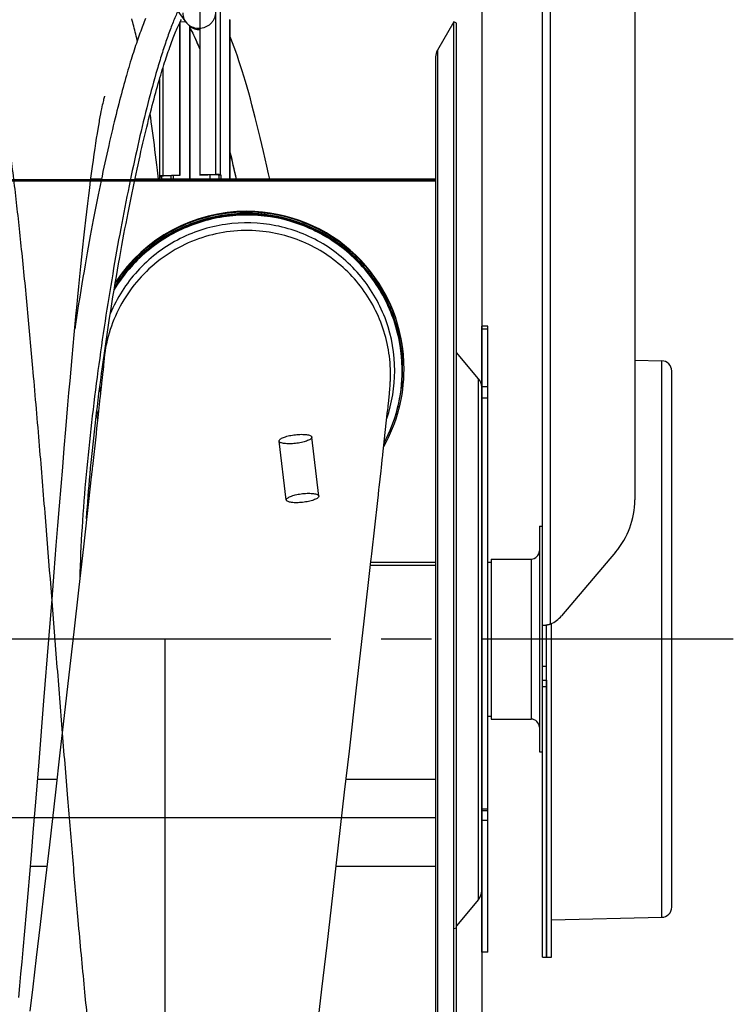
# Model space of a CAD drawing. Extents: x 0 to 594, y 0 to 420.
# Tile 11 of 14: x 301 to 336, y 333 to 381. Entities that reach past the tile are written whole.
import ezdxf

# ---------------------------------------------------------------- set-up
doc = ezdxf.new("R2010")
doc.units = 0
doc.header["$LTSCALE"] = 32.67
doc.linetypes.add('CENTER', pattern=[0.6, 0.375, -0.075, 0.075, -0.075])
for name, color, linetype in [('110528_DXF_CONTINUOUS_LINE', 7, 'CONTINUOUS'), ('110528_DXF_DIMENSION', 7, 'CONTINUOUS'), ('110536_DXF_CONTINUOUS_LINE', 7, 'CONTINUOUS'), ('110618_DXF_CONTINUOUS_LINE', 7, 'CONTINUOUS'), ('110660_DXF_CONTINUOUS_LINE', 7, 'CONTINUOUS'), ('111735_DXF_CONTINUOUS_LINE', 7, 'CONTINUOUS'), ('111736_DXF_CONTINUOUS_LINE', 7, 'CONTINUOUS'), ('124297_DXF_CONTINUOUS_LINE', 7, 'CONTINUOUS'), ('AG_HOSE_125_DXF_CONTINUOUS', 7, 'CONTINUOUS'), ('ASE_65_125-10_DXF_AXIS', 7, 'CONTINUOUS'), ('G_ASE_DUMMY_DXF_CONTINUOUS', 7, 'CONTINUOUS'), ('GUIDE_125_DXF_CONTINUOUS_L', 7, 'CONTINUOUS'), ('SPRING_DUMMYDXF_CONTINUOUS', 7, 'CONTINUOUS')]:
    doc.layers.add(name, color=color, linetype=linetype)

msp = doc.modelspace()

# ---------------------------------------------------------------- linework, layer by layer
at = {"layer": '110528_DXF_CONTINUOUS_LINE', "color": 7, "linetype": 'CONTINUOUS'}
for p, q in [((322.00596, 380.82371), (321.20692, 379.43974)), ((322.00596, 320.67371), (322.00596, 380.82371)), ((322.13586, 380.74871), (322.00596, 380.82371)), ((321.11984, 379.11474), (321.11984, 322.38269))]:
    msp.add_line(p, q, dxfattribs=at)
at = {"layer": '110528_DXF_CONTINUOUS_LINE', "color": 3, "linetype": 'CONTINUOUS'}
for p, q in [((322.13586, 320.74871), (322.13586, 380.74871)), ((323.21552, 363.42995), (322.13586, 364.71663)), ((323.36759, 345.03832), (323.36759, 359.56937)), ((323.21552, 338.06748), (322.13586, 336.7808))]:
    msp.add_line(p, q, dxfattribs=at)
at = {"layer": '110528_DXF_CONTINUOUS_LINE', "color": 9, "linetype": 'CONTINUOUS'}
for p, q in [((321.20692, 379.43974), (321.20692, 322.05769)), ((323.21552, 338.06748), (323.21552, 363.42995)), ((322.13586, 336.66457), (322.00596, 336.62936))]:
    msp.add_line(p, q, dxfattribs=at)
at = {"layer": '110528_DXF_CONTINUOUS_LINE', "color": 7, "linetype": 'CONTINUOUS'}
msp.add_arc((321.76984, 379.11474), 0.65, 150, 180, dxfattribs=at)
at = {"layer": '110528_DXF_CONTINUOUS_LINE', "color": 3, "linetype": 'CONTINUOUS'}
for centre, start, end in [((322.71759, 363.01213), 2.502345, 40), ((322.71759, 338.4853), 320, 360)]:
    msp.add_arc(centre, 0.65, start, end, dxfattribs=at)
at = {"layer": '110528_DXF_DIMENSION', "color": 2, "linetype": 'CONTINUOUS'}
msp.add_line((323.36759, 391.99814), (323.36759, 309.49929), dxfattribs=at)
at = {"layer": '110536_DXF_CONTINUOUS_LINE', "color": 3, "linetype": 'CONTINUOUS'}
for p, q in [((326.32209, 335.24872), (326.32209, 399.34871)), ((330.82209, 399.30373), (330.82209, 357.5237)), ((329.88627, 354.98119), (327.257, 351.88266))]:
    msp.add_line(p, q, dxfattribs=at)
at = {"layer": '110536_DXF_CONTINUOUS_LINE', "color": 9, "linetype": 'CONTINUOUS'}
for p, q in [((326.72209, 351.48283), (326.72209, 398.90818)), ((326.32209, 349.43053), (326.52209, 349.43053)), ((326.32209, 348.74871), (326.52209, 348.74871)), ((326.32209, 348.44167), (326.52209, 348.44167))]:
    msp.add_line(p, q, dxfattribs=at)
at = {"layer": '110536_DXF_CONTINUOUS_LINE', "color": 7, "linetype": 'CONTINUOUS'}
for p, q in [((326.42688, 351.42461), (326.43296, 351.42482)), ((326.43296, 351.42482), (326.44338, 351.42511)), ((326.44338, 351.42511), (326.45586, 351.42535)), ((326.45586, 351.42535), (326.47027, 351.42552)), ((326.47027, 351.42552), (326.48641, 351.42559)), ((326.48641, 351.42559), (326.52209, 351.42559)), ((326.52209, 335.24872), (326.52209, 351.42559)), ((326.32209, 335.24871), (326.52209, 335.24871))]:
    msp.add_line(p, q, dxfattribs=at)
at = {"layer": '110536_DXF_CONTINUOUS_LINE', "color": 3, "linetype": 'CONTINUOUS'}
for centre, radius, start, end in [((326.89311, 357.52637), 3.92898, 319.624496, 359.961193), ((326.11389, 352.85425), 1.50022, 293.916343, 319.636765), ((326.28423, 352.82084), 1.40352, 276.037283, 277.764797), ((326.25486, 353.04105), 1.62567, 277.741723, 278.846672), ((326.2415, 353.12829), 1.71393, 278.839768, 279.391228), ((326.23595, 353.16189), 1.74799, 279.390817, 279.947967), ((326.23014, 353.19453), 1.78114, 279.950582, 283.49615), ((326.2489, 353.11471), 1.69915, 283.509369, 284.19887), ((326.27575, 353.01065), 1.59167, 284.180765, 286.285446)]:
    msp.add_arc(centre, radius, start, end, dxfattribs=at)
msp.add_open_spline([(326.32209, 351.42559), (326.32209, 351.42287), (326.33604, 351.4208), (326.3537, 351.41984), (326.39003, 351.42114), (326.41638, 351.42348), (326.43185, 351.42511)], degree=3, knots=[0, 0, 0, 0, 0.07345742, 0.26683287, 0.57926332, 1, 1, 1, 1], dxfattribs=at)
at = {"layer": '110536_DXF_CONTINUOUS_LINE', "color": 7, "linetype": 'CONTINUOUS'}
msp.add_open_spline([(326.52209, 351.42559), (326.52209, 351.42727), (326.53119, 351.4281), (326.54126, 351.43386), (326.56339, 351.44021), (326.57895, 351.44628), (326.58802, 351.44972)], degree=3, knots=[0, 0, 0, 0, 0.07190837, 0.2706216, 0.58538529, 1, 1, 1, 1], dxfattribs=at)
at = {"layer": '110618_DXF_CONTINUOUS_LINE', "color": 3, "linetype": 'CONTINUOUS'}
for p, q in [((323.36759, 359.56937), (323.36759, 365.99871)), ((323.36759, 335.49871), (323.36759, 345.03832))]:
    msp.add_line(p, q, dxfattribs=at)
at = {"layer": '110618_DXF_CONTINUOUS_LINE', "color": 7, "linetype": 'CONTINUOUS'}
for p, q in [((323.66759, 365.99871), (323.36759, 365.99871)), ((323.66759, 335.49871), (323.66759, 365.99871)), ((323.66759, 342.38495), (323.36759, 342.38495)), ((323.66759, 335.49871), (323.36759, 335.49871))]:
    msp.add_line(p, q, dxfattribs=at)
at = {"layer": '110618_DXF_CONTINUOUS_LINE', "color": 9, "linetype": 'CONTINUOUS'}
for p, q in [((323.36759, 365.86332), (323.66759, 365.86332)), ((323.66759, 363.04055), (323.36759, 363.04055)), ((323.66759, 362.49112), (323.36759, 362.49112)), ((323.66759, 342.45623), (323.36759, 342.45623)), ((323.66759, 341.90649), (323.36759, 341.90649))]:
    msp.add_line(p, q, dxfattribs=at)
at = {"layer": '110660_DXF_CONTINUOUS_LINE', "color": 9, "linetype": 'CONTINUOUS'}
for p, q in [((308.9616, 380.8033), (308.5207, 381.40679)), ((310.41581, 373.40073), (310.41581, 381.57628)), ((310.64303, 373.36648), (310.64303, 381.54202)), ((311.09863, 373.14646), (311.09863, 380.91841)), ((307.84404, 373.32302), (307.84404, 378.61128)), ((307.67561, 373.27681), (307.77452, 373.2798)), ((307.77452, 373.2798), (307.77452, 373.28279)), ((307.84404, 373.32302), (307.85874, 373.30291)), ((308.23012, 373.14646), (308.23012, 373.31413)), ((308.34373, 373.14646), (308.34373, 373.31756)), ((310.41581, 373.40073), (310.43051, 373.38062)), ((310.64303, 373.36648), (310.54412, 373.36349)), ((310.55147, 373.15761), (310.65038, 373.1606)), ((310.66072, 373.14646), (310.65038, 373.1606)), ((313.84381, 357.52331), (313.49633, 360.39595)), ((315.43223, 357.71544), (315.08475, 360.58808))]:
    msp.add_line(p, q, dxfattribs=at)
at = {"layer": '110660_DXF_CONTINUOUS_LINE', "color": 7, "linetype": 'CONTINUOUS'}
for p, q in [((309.6245, 381.33251), (309.6245, 373.37682)), ((311.09863, 380.91841), (311.09128, 380.92847)), ((311.1008, 380.91243), (311.1008, 373.14646)), ((308.63536, 380.73458), (308.63536, 373.34693)), ((309.13504, 380.61866), (309.14974, 380.59854)), ((309.14974, 380.59854), (309.14974, 373.14646)), ((307.67344, 378.04641), (307.67344, 373.28279)), ((307.68296, 373.26675), (307.67561, 373.27681)), ((307.68296, 373.26675), (307.78187, 373.26974)), ((307.68296, 373.14646), (307.68296, 373.26675)), ((308.63536, 373.34693), (307.84404, 373.32302)), ((308.63536, 373.34693), (308.65005, 373.32682)), ((309.6245, 373.37682), (310.41581, 373.40073)), ((309.6245, 373.37682), (309.6392, 373.35671)), ((310.65038, 373.35642), (310.55147, 373.35343)), ((310.64303, 373.36648), (310.65038, 373.35642)), ((310.65038, 373.35642), (310.65038, 373.1606))]:
    msp.add_line(p, q, dxfattribs=at)
at = {"layer": '110660_DXF_CONTINUOUS_LINE', "color": 3, "linetype": 'CONTINUOUS'}
for p, q in [((308.65005, 380.7651), (308.65005, 373.32682)), ((308.67954, 380.82475), (308.94017, 380.83263)), ((309.13504, 380.61866), (309.13504, 373.14646)), ((307.78187, 373.26974), (307.77452, 373.2798)), ((307.78187, 373.14646), (307.78187, 373.26974)), ((308.65005, 373.32682), (307.85874, 373.30291)), ((309.6392, 373.35671), (310.43051, 373.38062)), ((310.12419, 373.37136), (310.12419, 373.14646)), ((310.54412, 373.36349), (310.55147, 373.35343)), ((310.55147, 373.35343), (310.55147, 373.15761))]:
    msp.add_line(p, q, dxfattribs=at)
for centre, radius, start, end in [((309.58959, 381.21578), 0.75041, 216.148812, 218.030413), ((309.59324, 381.21931), 0.75546, 218.070719, 232.662121), ((310.7438, 373.15762), 0.19233, 180.002011, 183.331814)]:
    msp.add_arc(centre, radius, start, end, dxfattribs=at)
at = {"layer": '110660_DXF_CONTINUOUS_LINE', "color": 7, "linetype": 'CONTINUOUS'}
msp.add_arc((310.74689, 373.16061), 0.0965, 180.002777, 188.434145, dxfattribs=at)
at = {"layer": '110660_DXF_CONTINUOUS_LINE', "color": 9, "linetype": 'CONTINUOUS'}
for points, knots in [([(310.39888, 381.29914), (310.39888, 381.25083), (310.38977, 381.15364), (310.34951, 381.01273), (310.28401, 380.88066), (310.19558, 380.76218), (310.08709, 380.66103), (309.96245, 380.58086), (309.82555, 380.52419), (309.68142, 380.49311), (309.53451, 380.4886), (309.39026, 380.51085), (309.25314, 380.5592), (309.12823, 380.6319), (309.0195, 380.72668), (308.93093, 380.84008), (308.8654, 380.96844), (308.82523, 381.10711), (308.81626, 381.20328), (308.81626, 381.25132)], [0, 0, 0, 0, 0.05867026, 0.11774966, 0.17702013, 0.23671108, 0.29632463, 0.35621208, 0.41571648, 0.47530175, 0.53428673, 0.5932318, 0.65154686, 0.70984403, 0.76769271, 0.82566921, 0.88351894, 0.94165779, 1, 1, 1, 1]), ([(313.49593, 360.40269), (313.49593, 360.41695), (313.50954, 360.45015), (313.55345, 360.49138), (313.61983, 360.53285), (313.70815, 360.57288), (313.81589, 360.61065), (313.93941, 360.64459), (314.07494, 360.67365), (314.21751, 360.69672), (314.36277, 360.71307), (314.50533, 360.7221), (314.64082, 360.72355), (314.76431, 360.71744), (314.87199, 360.70398), (314.9604, 360.68389), (315.02694, 360.65748), (315.07233, 360.62531), (315.08516, 360.59464), (315.08516, 360.58134)], [0, 0, 0, 0, 0.02481617, 0.05865304, 0.10381791, 0.16049134, 0.22709802, 0.30233915, 0.38329588, 0.46822515, 0.55360741, 0.63760104, 0.71673469, 0.78932791, 0.85261041, 0.90544698, 0.94659665, 0.9768507, 1, 1, 1, 1]), ([(315.08516, 360.58134), (315.08516, 360.56708), (315.07154, 360.53388), (315.02763, 360.49265), (314.96126, 360.45118), (314.87293, 360.41115), (314.76519, 360.37338), (314.64167, 360.33944), (314.50614, 360.31038), (314.36357, 360.28731), (314.21832, 360.27096), (314.07575, 360.26193), (313.94026, 360.26048), (313.81677, 360.26659), (313.70909, 360.28005), (313.62068, 360.30014), (313.55414, 360.32655), (313.50875, 360.35872), (313.49593, 360.38939), (313.49593, 360.40269)], [0, 0, 0, 0, 0.02481617, 0.05865304, 0.10381791, 0.16049134, 0.22709802, 0.30233915, 0.38329588, 0.46822515, 0.55360741, 0.63760104, 0.71673469, 0.78932791, 0.85261041, 0.90544698, 0.94659665, 0.9768507, 1, 1, 1, 1]), ([(313.8434, 357.53005), (313.8434, 357.5443), (313.85702, 357.57751), (313.90093, 357.61874), (313.9673, 357.66021), (314.05563, 357.70024), (314.16337, 357.73801), (314.28689, 357.77195), (314.42241, 357.80101), (314.56499, 357.82408), (314.71024, 357.84042), (314.8528, 357.84946), (314.9883, 357.85091), (315.11179, 357.8448), (315.21947, 357.83134), (315.30788, 357.81125), (315.37442, 357.78484), (315.41981, 357.75267), (315.43263, 357.722), (315.43263, 357.7087)], [0, 0, 0, 0, 0.02481617, 0.05865304, 0.10381791, 0.16049134, 0.22709802, 0.30233915, 0.38329588, 0.46822515, 0.55360741, 0.63760104, 0.71673469, 0.78932791, 0.85261041, 0.90544698, 0.94659665, 0.9768507, 1, 1, 1, 1]), ([(315.43263, 357.7087), (315.43263, 357.69444), (315.41902, 357.66124), (315.37511, 357.62001), (315.30873, 357.57854), (315.22041, 357.53851), (315.11267, 357.50074), (314.98915, 357.4668), (314.85362, 357.43773), (314.71105, 357.41467), (314.56579, 357.39832), (314.42323, 357.38929), (314.28774, 357.38784), (314.16425, 357.39395), (314.05657, 357.40741), (313.96816, 357.4275), (313.90161, 357.45391), (313.85622, 357.48608), (313.8434, 357.51675), (313.8434, 357.53005)], [0, 0, 0, 0, 0.02481617, 0.05865304, 0.10381791, 0.16049134, 0.22709802, 0.30233915, 0.38329588, 0.46822515, 0.55360741, 0.63760104, 0.71673469, 0.78932791, 0.85261041, 0.90544698, 0.94659665, 0.9768507, 1, 1, 1, 1])]:
    msp.add_open_spline(points, degree=3, knots=knots, dxfattribs=at)
at = {"layer": '110660_DXF_CONTINUOUS_LINE', "color": 7, "linetype": 'CONTINUOUS'}
for points in [[(311.1008, 380.91243), (311.1008, 380.91455), (311.09988, 380.9167), (311.09863, 380.91841)], [(307.67344, 373.28279), (307.67344, 373.28067), (307.67436, 373.27852), (307.67561, 373.27681)]]:
    msp.add_open_spline(points, degree=3, dxfattribs=at)
for points, knots in [([(307.84404, 373.32302), (307.82164, 373.32235), (307.78098, 373.31999), (307.72683, 373.31101), (307.69264, 373.30245), (307.67344, 373.2891), (307.67344, 373.28279)], [0, 0, 0, 0, 0.37359875, 0.68322998, 0.89488766, 1, 1, 1, 1]), ([(310.41581, 373.40073), (310.44179, 373.40152), (310.49128, 373.40102), (310.55927, 373.39519), (310.60849, 373.38491), (310.63708, 373.37462), (310.64303, 373.36648)], [0, 0, 0, 0, 0.33484785, 0.63927835, 0.87002835, 1, 1, 1, 1])]:
    msp.add_open_spline(points, degree=3, knots=knots, dxfattribs=at)
at = {"layer": '110660_DXF_CONTINUOUS_LINE', "color": 3, "linetype": 'CONTINUOUS'}
for points, knots in [([(307.85874, 373.30291), (307.83828, 373.30229), (307.81045, 373.29951), (307.78303, 373.29261), (307.77344, 373.28594), (307.77344, 373.28279)], [0, 0, 0, 0, 0.68298836, 0.89480748, 1, 1, 1, 1]), ([(307.77344, 373.28279), (307.77344, 373.28228), (307.77365, 373.2812), (307.77419, 373.28026), (307.77452, 373.2798)], [0, 0, 0, 0, 0.47332504, 1, 1, 1, 1]), ([(310.43051, 373.38062), (310.4435, 373.38101), (310.46824, 373.38076), (310.50224, 373.37784), (310.52685, 373.3727), (310.54115, 373.36756), (310.54412, 373.36349)], [0, 0, 0, 0, 0.33484785, 0.63927835, 0.87002835, 1, 1, 1, 1])]:
    msp.add_open_spline(points, degree=3, knots=knots, dxfattribs=at)
at = {"layer": '111735_DXF_CONTINUOUS_LINE', "color": 7, "linetype": 'CONTINUOUS'}
for p, q in [((323.66759, 354.49871), (323.82209, 354.49871)), ((323.66759, 346.99871), (323.82209, 346.99871))]:
    msp.add_line(p, q, dxfattribs=at)
at = {"layer": '111736_DXF_CONTINUOUS_LINE', "color": 7, "linetype": 'CONTINUOUS'}
for p, q in [((326.17209, 356.24871), (326.17209, 345.24871)), ((326.17209, 356.24871), (326.32209, 356.24871)), ((323.82209, 354.64871), (323.82209, 346.84871)), ((323.82209, 354.64871), (325.77209, 354.64871)), ((323.82209, 346.84871), (325.77209, 346.84871)), ((326.17209, 345.24871), (326.32209, 345.24871))]:
    msp.add_line(p, q, dxfattribs=at)
at = {"layer": '111736_DXF_CONTINUOUS_LINE', "color": 9, "linetype": 'CONTINUOUS'}
msp.add_line((325.77209, 354.64871), (325.77209, 346.84871), dxfattribs=at)
at = {"layer": '111736_DXF_CONTINUOUS_LINE', "color": 7, "linetype": 'CONTINUOUS'}
for centre, start, end in [((325.77209, 355.04871), 270, 360), ((325.77209, 346.44871), 0, 90)]:
    msp.add_arc(centre, 0.4, start, end, dxfattribs=at)
at = {"layer": '124297_DXF_CONTINUOUS_LINE', "color": 7, "linetype": 'CONTINUOUS'}
for p, q in [((319.57517, 364.16344), (319.57551, 364.15321)), ((319.57623, 364.16347), (319.57654, 364.15324)), ((319.48984, 363.89709), (319.48984, 363.86959)), ((319.48984, 363.83399), (319.48984, 363.89709))]:
    msp.add_line(p, q, dxfattribs=at)
at = {"layer": '124297_DXF_CONTINUOUS_LINE', "color": 9, "linetype": 'CONTINUOUS'}
for centre, radius, start, end in [((311.91971, 363.86865), 7.57017, 89.999003, 148.455708), ((311.92026, 363.86916), 7.56962, 0.211461, 90.003224), ((311.92125, 363.82254), 7.20602, 341.213254, 359.999966), ((311.93268, 363.89709), 7.55715, 0.00001, 0.269826), ((311.91814, 363.86959), 7.57169, 0, 0.208129), ((311.91742, 363.82241), 7.205, 186.373755, 188.619744)]:
    msp.add_arc(centre, radius, start, end, dxfattribs=at)
at = {"layer": '124297_DXF_CONTINUOUS_LINE', "color": 7, "linetype": 'CONTINUOUS'}
for centre, radius, start, end in [((311.91972, 363.92743), 7.6602, 89.999086, 146.672234), ((311.92024, 363.92793), 7.65965, 2.344536, 90.003036), ((311.92301, 363.92852), 7.65683, 1.758379, 2.340964), ((311.92114, 363.89285), 7.6587, 330.581727, 359.999685), ((311.92101, 363.83401), 7.56883, 332.101142, 359.999837), ((311.92137, 363.89281), 7.58847, 340.055933, 359.999999), ((311.91756, 363.8925), 7.58766, 195.635644, 197.287555), ((311.91751, 363.89677), 7.58761, 195.645631, 197.296773), ((311.9166, 363.83345), 7.56669, 195.122606, 196.810255), ((311.91464, 363.89163), 7.65461, 196.862103, 198.445916)]:
    msp.add_arc(centre, radius, start, end, dxfattribs=at)
at = {"layer": '124297_DXF_CONTINUOUS_LINE', "color": 9, "linetype": 'CONTINUOUS'}
for points, knots in [([(319.48984, 363.83399), (319.48984, 364.64827), (319.22237, 366.28906), (318.06055, 368.48486), (316.25915, 370.19883), (314.00578, 371.24912), (311.53525, 371.52744), (309.10441, 371.00381), (306.96816, 369.73562), (305.88444, 368.47486), (305.45989, 367.77997)], [0, 0, 0, 0, 0.1249929, 0.24998816, 0.37498736, 0.49999034, 0.62499544, 0.75000014, 0.87500208, 1, 1, 1, 1]), ([(319.48975, 363.93268), (319.48593, 364.74438), (319.2125, 366.37863), (318.0476, 368.56359), (316.24851, 370.26813), (314.0014, 371.31256), (311.53897, 371.58986), (309.11559, 371.07036), (306.98377, 369.81066), (305.89977, 368.55737), (305.47409, 367.86622)], [0, 0, 0, 0, 0.12499352, 0.2499887, 0.37498782, 0.4999907, 0.6249957, 0.7500003, 0.87500214, 1, 1, 1, 1]), ([(319.12726, 363.82253), (319.12726, 364.64299), (318.84145, 366.2977), (317.60533, 368.48015), (315.70602, 370.1222), (313.36505, 371.02857), (310.85559, 371.09478), (308.46997, 370.31194), (306.48787, 368.77481), (305.58607, 367.35824), (305.2697, 366.60121)], [0, 0, 0, 0, 0.12499322, 0.24998904, 0.37498912, 0.499993, 0.62499852, 0.7500028, 0.87500355, 1, 1, 1, 1])]:
    msp.add_open_spline(points, degree=3, knots=knots, dxfattribs=at)
at = {"layer": '124297_DXF_CONTINUOUS_LINE', "color": 7, "linetype": 'CONTINUOUS'}
for points, knots in [([(319.50984, 363.89281), (319.50984, 364.70621), (319.24369, 366.34513), (318.08728, 368.54039), (316.29328, 370.25773), (314.04713, 371.3163), (311.58116, 371.60777), (309.14984, 371.10102), (307.00624, 369.85126), (305.91242, 368.60197), (305.4816, 367.912)], [0, 0, 0, 0, 0.12499288, 0.24998811, 0.37498725, 0.49999017, 0.62499524, 0.74999997, 0.87500197, 1, 1, 1, 1]), ([(319.57984, 363.89281), (319.57984, 364.70689), (319.31575, 366.34699), (318.16765, 368.54816), (316.38432, 370.27854), (314.14707, 371.35893), (311.68348, 371.68057), (309.24355, 371.20981), (307.07709, 369.99723), (305.95757, 368.7698), (305.51155, 368.08874)], [0, 0, 0, 0, 0.12499284, 0.249988, 0.37498702, 0.49998981, 0.6249948, 0.74999956, 0.87500174, 1, 1, 1, 1]), ([(319.5721, 364.24122), (319.53616, 365.04029), (319.20923, 366.63828), (318.00375, 368.75723), (316.20103, 370.40154), (313.97812, 371.40673), (311.55329, 371.67516), (309.16408, 371.17959), (307.04665, 369.97125), (305.95062, 368.76322), (305.51227, 368.09413)], [0, 0, 0, 0, 0.12499463, 0.24998993, 0.374989, 0.49999162, 0.62499621, 0.75000043, 0.8750021, 1, 1, 1, 1])]:
    msp.add_open_spline(points, degree=3, knots=knots, dxfattribs=at)
at = {"layer": 'AG_HOSE_125_DXF_CONTINUOUS', "color": 7, "linetype": 'CONTINUOUS'}
for p, q in [((306.58363, 379.9039), (306.55823, 380.01565)), ((304.94675, 376.99316), (304.96033, 377.04791)), ((304.99589, 377.18068), (304.99938, 377.19251)), ((304.83032, 376.4586), (304.85377, 376.57459)), ((304.85377, 376.57459), (304.87559, 376.67893)), ((304.87559, 376.67893), (304.89581, 376.77247)), ((304.89581, 376.77247), (304.91443, 376.85573)), ((304.91443, 376.85573), (304.93143, 376.92921)), ((304.93143, 376.92921), (304.94675, 376.99316)), ((304.75012, 376.03508), (304.77848, 376.18946)), ((304.77848, 376.18946), (304.80522, 376.33042)), ((304.80522, 376.33042), (304.83032, 376.4586)), ((304.67198, 375.58509), (304.70449, 375.77667)), ((304.56443, 374.91009), (304.60188, 375.15216)), ((304.60188, 375.15216), (304.63776, 375.37712)), ((304.63776, 375.37712), (304.67198, 375.58509)), ((304.48511, 374.3733), (304.52548, 374.65056)), ((304.52548, 374.65056), (304.56443, 374.91009)), ((304.4434, 374.0784), (304.48511, 374.3733)), ((304.35643, 373.43632), (304.40046, 373.76589)), ((304.40046, 373.76589), (304.4434, 374.0784)), ((304.31151, 373.09076), (304.35643, 373.43632)), ((307.61873, 373.14646), (307.56569, 373.59846)), ((304.2196, 372.35546), (304.26583, 372.72997)), ((304.26583, 372.72997), (304.31151, 373.09076)), ((304.17292, 371.96783), (304.2196, 372.35546)), ((304.12583, 371.56737), (304.17292, 371.96783)), ((304.07833, 371.15408), (304.12583, 371.56737)), ((304.03043, 370.72802), (304.07833, 371.15408)), ((303.98214, 370.28933), (304.03043, 370.72802)), ((303.93349, 369.8383), (303.98214, 370.28933)), ((303.83533, 368.90154), (303.88454, 369.37555)), ((303.88454, 369.37555), (303.93349, 369.8383)), ((303.78593, 368.41694), (303.83533, 368.90154)), ((303.73635, 367.92201), (303.78593, 368.41694)), ((303.68659, 367.41699), (303.73635, 367.92201)), ((303.63665, 366.902), (303.68659, 367.41699)), ((303.51101, 365.57233), (303.5614, 366.11126)), ((303.46047, 365.02434), (303.51101, 365.57233)), ((303.40978, 364.46766), (303.46047, 365.02434)), ((303.35896, 363.9027), (303.40978, 364.46766)), ((303.30802, 363.32978), (303.35896, 363.9027)), ((304.89591, 363.68182), (304.89193, 363.64398)), ((304.8996, 363.71687), (304.89591, 363.68182)), ((304.91873, 363.90238), (304.8996, 363.71687)), ((304.93031, 364.01902), (304.91873, 363.90238)), ((304.93479, 364.06661), (304.93031, 364.01902)), ((304.93636, 364.08483), (304.93482, 364.06692)), ((318.91583, 363.89248), (318.91504, 363.91014)), ((318.91583, 363.89248), (318.91521, 363.91014)), ((318.91961, 363.5853), (318.91981, 363.62342)), ((318.91981, 363.62342), (318.91984, 363.91035)), ((318.91984, 363.65571), (318.91982, 363.65874)), ((303.25698, 362.74925), (303.30802, 363.32978)), ((304.84618, 363.21592), (304.82147, 362.98801)), ((304.87388, 363.47391), (304.84618, 363.21592)), ((318.90113, 363.09574), (318.9037, 363.13463)), ((318.9037, 363.13463), (318.90605, 363.17305)), ((318.90605, 363.17305), (318.90856, 363.21773)), ((318.90856, 363.21773), (318.91042, 363.25446)), ((318.91042, 363.25446), (318.91215, 363.292)), ((318.91408, 363.33975), (318.91551, 363.38125)), ((318.91551, 363.38125), (318.91651, 363.41482)), ((318.91651, 363.41482), (318.9175, 363.45403)), ((318.9175, 363.45403), (318.91776, 363.46534)), ((318.91776, 363.46534), (318.91857, 363.50503)), ((318.91857, 363.50503), (318.91921, 363.54621)), ((318.91921, 363.54621), (318.91961, 363.5853)), ((303.20583, 362.16141), (303.25698, 362.74925)), ((304.79943, 362.7859), (304.79278, 362.72481)), ((318.85351, 362.55152), (318.86807, 362.70022)), ((318.86807, 362.70022), (318.87649, 362.79022)), ((318.87649, 362.79022), (318.88377, 362.87188)), ((318.88377, 362.87188), (318.8886, 362.9293)), ((318.8886, 362.9293), (318.89307, 362.98546)), ((318.89307, 362.98546), (318.89752, 363.04506)), ((304.76727, 362.49265), (304.66065, 361.52691)), ((318.80983, 362.12952), (318.81839, 362.21056)), ((318.81839, 362.21056), (318.85351, 362.55152)), ((303.1546, 361.56657), (303.20583, 362.16141)), ((318.71604, 361.26074), (318.78182, 361.86739)), ((303.10327, 360.96506), (303.1546, 361.56657)), ((303.0261, 360.05101), (303.10327, 360.96506)), ((302.94874, 359.12384), (303.0261, 360.05101)), ((302.87122, 358.18472), (302.94874, 359.12384)), ((304.34009, 358.65388), (304.20488, 357.4476)), ((302.79355, 357.23493), (302.87122, 358.18472)), ((304.20488, 357.4476), (303.97263, 355.3837)), ((302.71576, 356.27587), (302.79355, 357.23493)), ((302.63788, 355.30882), (302.71576, 356.27587)), ((302.53389, 354.00872), (302.63788, 355.30882)), ((303.97263, 355.3837), (303.71795, 353.1287)), ((317.63655, 351.61932), (317.96409, 354.52167)), ((302.4297, 352.69837), (302.53389, 354.00872)), ((303.71795, 353.1287), (303.48813, 351.10027)), ((302.27298, 350.71908), (302.4297, 352.69837)), ((317.25227, 348.23097), (317.63655, 351.61932)), ((302.03696, 347.73687), (302.27298, 350.71908)), ((303.48813, 351.10027), (303.25033, 349.008)), ((303.25033, 349.008), (303.02431, 347.02524)), ((316.91678, 345.28679), (317.25227, 348.23097)), ((301.79985, 344.76554), (302.03696, 347.73687)), ((303.02431, 347.02524), (302.81692, 345.21151)), ((302.81692, 345.21151), (302.59674, 343.29187)), ((316.68747, 343.28206), (316.91678, 345.28679)), ((301.64117, 342.8067), (301.79985, 344.76554)), ((302.59674, 343.29187), (302.3016, 340.72926)), ((316.39198, 340.70885), (316.68747, 343.28206)), ((301.53513, 341.51601), (301.64117, 342.8067)), ((301.42878, 340.23964), (301.53513, 341.51601)), ((302.3016, 340.72926), (302.06591, 338.69242)), ((316.12516, 338.39609), (316.39198, 340.70885)), ((301.34877, 339.29245), (301.42878, 340.23964)), ((301.26851, 338.35495), (301.34877, 339.29245)), ((302.06591, 338.69242), (301.85005, 336.83545)), ((301.18801, 337.42874), (301.26851, 338.35495)), ((315.82845, 335.83766), (316.12516, 338.39609)), ((301.10732, 336.51536), (301.18801, 337.42874)), ((301.85005, 336.83545), (301.66342, 335.23705)), ((301.02639, 335.61548), (301.10732, 336.51536)), ((315.57879, 333.69795), (315.82845, 335.83766)), ((300.97225, 335.02318), (301.02639, 335.61548)), ((300.91795, 334.43705), (300.97225, 335.02318)), ((301.66342, 335.23705), (301.49555, 333.80651)), ((300.86346, 333.8573), (300.91795, 334.43705)), ((300.80878, 333.28419), (300.86346, 333.8573)), ((301.49555, 333.80651), (301.35613, 332.62346)), ((315.31772, 331.47521), (315.57879, 333.69795))]:
    msp.add_line(p, q, dxfattribs=at)
at = {"layer": 'AG_HOSE_125_DXF_CONTINUOUS', "color": 9, "linetype": 'CONTINUOUS'}
for p, q in [((321.11984, 373.11371), (259.11984, 373.11371)), ((259.11984, 373.08044), (321.11984, 373.08044)), ((321.11984, 373.11371), (321.11984, 328.38371)), ((307.91984, 350.74871), (269.81984, 350.74871)), ((307.91984, 350.74871), (307.91984, 328.54349)), ((259.11984, 342.05509), (321.11984, 342.05509))]:
    msp.add_line(p, q, dxfattribs=at)
at = {"layer": 'AG_HOSE_125_DXF_CONTINUOUS', "color": 7, "linetype": 'CONTINUOUS'}
for points in [[(306.55823, 380.01565), (306.53419, 380.11921), (306.51016, 380.22065), (306.48614, 380.32006), (306.46204, 380.41775), (306.43785, 380.51381), (306.41357, 380.60827), (306.38914, 380.70135), (306.36455, 380.79313), (306.33978, 380.88363), (306.31481, 380.97297)], [(304.96033, 377.04791), (304.9721, 377.09374), (304.97728, 377.1134), (304.98199, 377.13093), (304.98621, 377.14639), (304.98994, 377.15981), (304.99317, 377.17122), (304.99589, 377.18068)], [(307.56569, 373.59846), (307.53594, 373.84703), (307.50603, 374.09355), (307.4759, 374.33828), (307.44559, 374.58083), (307.41532, 374.81953), (307.38507, 375.05432), (307.35483, 375.28528), (307.3248, 375.51105), (307.29499, 375.73144), (307.26537, 375.94681), (307.23601, 376.15671), (307.20932, 376.34431)], [(304.70449, 375.77667), (304.73532, 375.95261), (304.75012, 376.03508)], [(303.5614, 366.11126), (303.61162, 366.64083), (303.63665, 366.902)], [(304.89193, 363.64398), (304.87606, 363.4943), (304.87388, 363.47391)], [(318.91215, 363.292), (318.91267, 363.30431), (318.91408, 363.33975)], [(304.79278, 362.72481), (304.77503, 362.56299), (304.77119, 362.52816), (304.76727, 362.49265)], [(304.82147, 362.98801), (304.81566, 362.93482), (304.81256, 362.90645), (304.80938, 362.87734), (304.79943, 362.7859)], [(318.89752, 363.04506), (318.89758, 363.0459), (318.89767, 363.04702), (318.89778, 363.04855), (318.90113, 363.09574)], [(318.78182, 361.86739), (318.78463, 361.89333), (318.80333, 362.06836)], [(318.80333, 362.06836), (318.80555, 362.08925), (318.80983, 362.12952)], [(304.66065, 361.52691), (304.60391, 361.01584), (304.59789, 360.96174), (304.58566, 360.85184)], [(318.51841, 359.47095), (318.53401, 359.61131), (318.54165, 359.68015), (318.54919, 359.74806), (318.71604, 361.26074)], [(304.57316, 360.7396), (304.39681, 359.15968), (304.38893, 359.08939), (304.38098, 359.01848)], [(304.58566, 360.85184), (304.57944, 360.79601), (304.57316, 360.7396)], [(318.46047, 358.95034), (318.47754, 359.10351), (318.51841, 359.47095)], [(304.38098, 359.01848), (304.36484, 358.87467), (304.35667, 358.80177), (304.34842, 358.72818), (304.34009, 358.65388)], [(318.29864, 357.50088), (318.32937, 357.77606), (318.3394, 357.86579), (318.34934, 357.95465), (318.35917, 358.04258), (318.36889, 358.12961), (318.46047, 358.95034)], [(317.96409, 354.52167), (317.97832, 354.64795), (317.99242, 354.77313), (318.00639, 354.89718), (318.29864, 357.50088)]]:
    msp.add_lwpolyline(points, dxfattribs=at)
for centre, radius, start, end in [((311.91289, 363.65568), 6.99306, 176.480166, 177.189571), ((311.92585, 363.65562), 6.99398, 0.025515, 1.940751)]:
    msp.add_arc(centre, radius, start, end, dxfattribs=at)
at = {"layer": 'AG_HOSE_125_DXF_CONTINUOUS', "color": 9, "linetype": 'CONTINUOUS'}
msp.add_open_spline([(307.91984, 328.54349), (307.84667, 327.93421), (307.73495, 327.05002), (307.57479, 325.91299), (307.456, 325.13271), (307.33421, 324.40165), (307.20892, 323.72558), (307.08387, 323.12838), (306.95915, 322.61181), (306.83484, 322.17714), (306.71107, 321.82545), (306.60231, 321.58658), (306.51234, 321.44041), (306.44825, 321.35812), (306.38193, 321.29617), (306.31158, 321.2568), (306.23878, 321.24443), (306.16625, 321.26087), (306.09626, 321.30378), (306.02783, 321.37118), (305.95992, 321.46297), (305.86704, 321.62267), (305.75711, 321.87557), (305.63327, 322.24047), (305.50889, 322.68815), (305.37982, 323.23553), (305.2473, 323.88609), (305.05629, 324.95186), (304.82309, 326.50195), (304.55433, 328.6075), (304.33385, 330.57609), (304.15312, 332.31807), (304.00714, 333.79552), (303.85725, 335.38183), (303.66892, 337.45661), (303.44859, 339.9985), (303.19049, 343.10317), (302.92565, 346.38789), (302.56369, 350.95528), (302.20153, 355.55233), (301.82172, 360.20157), (301.53879, 363.52268), (301.25556, 366.65499), (301.02384, 369.03673), (300.83016, 370.87942), (300.68491, 372.18496), (300.53594, 373.43799), (300.38621, 374.60195), (300.24035, 375.64065), (300.09582, 376.57661), (299.94784, 377.43235), (299.81639, 378.09488), (299.70982, 378.56536), (299.63314, 378.87369), (299.55654, 379.15143), (299.47826, 379.40394), (299.39812, 379.62915), (299.31558, 379.82493), (299.23319, 379.98402), (299.15561, 380.09961), (299.08386, 380.17675), (299.01997, 380.22351), (298.9544, 380.24857), (298.86212, 380.2506), (298.77212, 380.19882), (298.69476, 380.11835), (298.62962, 380.02913), (298.56328, 379.91425), (298.46637, 379.71121), (298.34887, 379.39328), (298.21454, 378.93668), (298.0797, 378.38375), (297.94446, 377.73618), (297.80891, 376.99608), (297.67311, 376.16604), (297.53509, 375.23491), (297.39524, 374.20351), (297.24932, 373.03837), (297.09951, 371.75094), (296.95429, 370.41723), (296.8164, 369.08063), (296.6816, 367.71462), (296.5432, 366.25288), (296.35107, 364.14603), (296.10423, 361.30096), (295.81452, 357.79529), (295.5168, 354.08145), (295.21905, 350.31188), (294.90541, 346.34904), (294.60612, 342.64204), (294.31389, 339.15705), (294.0399, 336.04576), (293.75168, 332.99266), (293.5037, 330.59833), (293.30013, 328.81659), (293.15506, 327.62989), (293.00633, 326.50574), (292.85338, 325.45384), (292.70064, 324.51212), (292.54495, 323.6665), (292.386, 322.92757), (292.24616, 322.39304), (292.13626, 322.04972), (292.06563, 321.85559), (291.9951, 321.68812), (291.92314, 321.54438), (291.84943, 321.42577), (291.77284, 321.33404), (291.69477, 321.27284), (291.61275, 321.24412), (291.52901, 321.25294), (291.44903, 321.29719), (291.37188, 321.3724), (291.29277, 321.48218), (291.21195, 321.62943), (291.12945, 321.81604), (291.04679, 322.0393), (290.93496, 322.39036), (290.8013, 322.9001), (290.64416, 323.62021), (290.48277, 324.48945), (290.31753, 325.5105), (290.15201, 326.66054), (289.981, 327.97404), (289.80542, 329.45072), (289.59907, 331.33122), (289.36981, 333.60359), (289.11177, 336.36354), (288.84695, 339.38106), (288.47981, 343.77212), (288.11764, 348.32752), (287.74244, 353.08097), (287.45952, 356.6319), (287.1763, 360.09667), (286.902, 363.32609), (286.61338, 366.53616), (286.32468, 369.5047), (286.07152, 371.85072), (285.86911, 373.54284), (285.71594, 374.72486), (285.56293, 375.80242), (285.40666, 376.79297), (285.24683, 377.68547), (285.09157, 378.42674), (284.94725, 379.00295), (284.83329, 379.38194), (284.73811, 379.64338), (284.66757, 379.81061), (284.59711, 379.95114), (284.52667, 380.06501), (284.45598, 380.1524), (284.38437, 380.21352), (284.31026, 380.24765), (284.23149, 380.25152), (284.15172, 380.22068), (284.07387, 380.15692), (283.99734, 380.06263), (283.92363, 379.94151), (283.85166, 379.7953), (283.78112, 379.62542), (283.71049, 379.42889), (283.60616, 379.09952), (283.47572, 378.60295), (283.32385, 377.90809), (283.17155, 377.09511), (283.01385, 376.13706), (282.85193, 375.03174), (282.69544, 373.84806), (282.5466, 372.62667), (282.34307, 370.84015), (282.08614, 368.35371), (281.77231, 365.00948), (281.45932, 361.4107), (281.13742, 357.51243), (280.81519, 353.48056), (280.47574, 349.17709), (280.15912, 345.19186), (279.85753, 341.49884), (279.58322, 338.26481), (279.29456, 335.04846), (279.04712, 332.49708), (278.84456, 330.57335), (278.69932, 329.27051), (278.55036, 328.02044), (278.39718, 326.83298), (278.24416, 325.74974), (278.08786, 324.75309), (277.92801, 323.85409), (277.76995, 323.09309), (277.61958, 322.48934), (277.49607, 322.08229), (277.39255, 321.80653), (277.31626, 321.63444), (277.24008, 321.49361), (277.16381, 321.38385), (277.08683, 321.30485), (277.00734, 321.25664), (276.92387, 321.24314), (276.83851, 321.26823), (276.75506, 321.33142), (276.67224, 321.43133), (276.58983, 321.56732), (276.51004, 321.73424), (276.43202, 321.93007), (276.32374, 322.24598), (276.18611, 322.73948), (276.02529, 323.44747), (275.86066, 324.30809), (275.69554, 325.30367), (275.52469, 326.46581), (275.34926, 327.79553), (275.13027, 329.62122), (274.86945, 332.04313), (274.57196, 335.10701), (274.25801, 338.61503), (273.94477, 342.33947), (273.62275, 346.32363), (273.3006, 350.39482), (272.96132, 354.68964), (272.63019, 358.80173), (272.29866, 362.75107), (271.97841, 366.34445), (271.69294, 369.27993), (271.45603, 371.49388), (271.28042, 373.01459), (271.10937, 374.37376), (270.93989, 375.59859), (270.76646, 376.71659), (270.58828, 377.71403), (270.41078, 378.55002), (270.25398, 379.14892), (270.12176, 379.54759), (270.02517, 379.7891), (269.92896, 379.98025), (269.85695, 380.08621), (269.81984, 380.12854)], degree=3, knots=[0, 0, 0, 0, 0.00600795, 0.00872493, 0.01124169, 0.01373512, 0.01598057, 0.01797303, 0.019708, 0.02118243, 0.022397, 0.02335639, 0.02374432, 0.02407491, 0.02437496, 0.02462733, 0.02485321, 0.02508123, 0.02533926, 0.02564703, 0.02601636, 0.02645404, 0.02745327, 0.02870921, 0.03022494, 0.03200037, 0.0342143, 0.03672414, 0.04260029, 0.04955854, 0.0575048, 0.06199344, 0.06670484, 0.07204004, 0.07759324, 0.08710127, 0.09701939, 0.10809417, 0.11936435, 0.14187633, 0.1532406, 0.16503404, 0.17450903, 0.18403225, 0.18846207, 0.19264897, 0.19689287, 0.20081602, 0.20413831, 0.2071617, 0.21008773, 0.21264014, 0.2137734, 0.21481035, 0.21575055, 0.21659376, 0.21739803, 0.21808999, 0.21867227, 0.21914995, 0.21944782, 0.2196996, 0.2199186, 0.22012458, 0.22058355, 0.22087535, 0.22122052, 0.22166058, 0.22217293, 0.22342131, 0.22497359, 0.22683106, 0.22899176, 0.23144957, 0.23419693, 0.23722584, 0.24066509, 0.24438689, 0.24872206, 0.25335443, 0.25752155, 0.26187732, 0.26679325, 0.27189654, 0.28258983, 0.29475222, 0.30633546, 0.31906659, 0.33177281, 0.34525472, 0.35547774, 0.36601202, 0.37583326, 0.38550163, 0.3895783, 0.39339059, 0.39720624, 0.40067985, 0.40379709, 0.40654608, 0.40909699, 0.41119587, 0.41195187, 0.41262553, 0.41321772, 0.41372998, 0.41419795, 0.414582, 0.41489455, 0.4151586, 0.41541111, 0.41569369, 0.41603702, 0.41645859, 0.4170142, 0.41767851, 0.41845457, 0.41934392, 0.42128475, 0.42361106, 0.4265589, 0.42993921, 0.433737, 0.43793382, 0.44290718, 0.44829594, 0.45645496, 0.46526732, 0.47543469, 0.48611125, 0.50840757, 0.52017458, 0.53279435, 0.54328284, 0.55420927, 0.56452552, 0.57483738, 0.58340931, 0.58762669, 0.59152186, 0.59507836, 0.59828188, 0.6013392, 0.60395462, 0.60569485, 0.60715363, 0.60782657, 0.60841803, 0.60892962, 0.60936415, 0.60972658, 0.61002599, 0.61027863, 0.61051088, 0.61077774, 0.61109555, 0.61148622, 0.61196153, 0.6124809, 0.6130804, 0.61376146, 0.61452489, 0.61646233, 0.61878521, 0.62148741, 0.6245592, 0.62829057, 0.63242401, 0.63624852, 0.64033678, 0.65002783, 0.66072079, 0.67322175, 0.68539423, 0.69901632, 0.71282133, 0.72765792, 0.73815628, 0.74909798, 0.75943403, 0.76977209, 0.7741939, 0.77837223, 0.7826063, 0.78651909, 0.79009401, 0.79331669, 0.79639546, 0.79903289, 0.80092444, 0.80248572, 0.80319397, 0.80380702, 0.80432733, 0.80475942, 0.80511172, 0.80540045, 0.80565454, 0.80591487, 0.80624802, 0.80666424, 0.80717926, 0.80780109, 0.80847355, 0.80924213, 0.81106965, 0.81348588, 0.81634866, 0.81964693, 0.82336554, 0.82784828, 0.83277788, 0.84136767, 0.85169615, 0.86291527, 0.87584973, 0.8882887, 0.90204901, 0.91583302, 0.93046777, 0.94243841, 0.9546346, 0.96578779, 0.97131302, 0.97643363, 0.98077494, 0.98472458, 0.98853903, 0.99185092, 0.99464312, 0.99690493, 0.99790709, 0.99875385, 0.99944888, 1, 1, 1, 1], dxfattribs=at)
at = {"layer": 'AG_HOSE_125_DXF_CONTINUOUS', "color": 7, "linetype": 'CONTINUOUS'}
for points, knots in [([(312.70742, 370.60831), (312.2381, 370.66143), (311.28588, 370.67236), (309.88574, 370.40103), (308.56834, 369.85338), (307.38842, 369.05175), (306.39412, 368.02907), (305.62623, 366.82702), (305.11624, 365.49561), (304.96202, 364.55625), (304.93303, 364.08501)], [0, 0, 0, 0, 0.12502302, 0.25004414, 0.37505955, 0.50006627, 0.62506277, 0.75004915, 0.87502719, 1, 1, 1, 1]), ([(318.91521, 363.91014), (318.90014, 364.32381), (318.79593, 365.15053), (318.3012, 366.73457), (317.16491, 368.51295), (315.47777, 369.78093), (313.93556, 370.39481), (313.11889, 370.56174), (312.70742, 370.60831)], [0, 0, 0, 0, 0.12522341, 0.25045061, 0.49993777, 0.74946062, 0.87472783, 1, 1, 1, 1])]:
    msp.add_open_spline(points, degree=3, knots=knots, dxfattribs=at)
at = {"layer": 'ASE_65_125-10_DXF_AXIS', "color": 7, "linetype": 'CENTER'}
msp.add_line((335.62209, 350.74871), (244.27209, 350.74871), dxfattribs=at)
at = {"layer": 'G_ASE_DUMMY_DXF_CONTINUOUS', "color": 7, "linetype": 'CONTINUOUS'}
for p, q in [((304.82259, 373.09716), (304.31234, 373.09716)), ((304.83291, 373.14646), (304.3187, 373.14646)), ((321.11984, 373.09716), (306.45754, 373.09716)), ((321.11984, 373.14646), (306.46796, 373.14646)), ((321.11984, 354.48122), (317.95954, 354.48122)), ((302.66759, 343.90888), (301.73074, 343.90888)), ((321.11984, 343.90888), (316.75924, 343.90888)), ((302.17888, 339.66761), (301.38057, 339.66761)), ((321.11984, 339.66761), (316.272, 339.66761))]:
    msp.add_line(p, q, dxfattribs=at)
at = {"layer": 'G_ASE_DUMMY_DXF_CONTINUOUS', "color": 9, "linetype": 'CONTINUOUS'}
msp.add_line((321.11984, 354.32918), (317.94242, 354.32918), dxfattribs=at)
at = {"layer": 'GUIDE_125_DXF_CONTINUOUS_L', "color": 7, "linetype": 'CONTINUOUS'}
for p, q in [((308.7917, 381.03585), (308.98364, 380.77312)), ((309.39037, 380.05045), (309.37377, 380.08595))]:
    msp.add_line(p, q, dxfattribs=at)
for points in [[(306.99229, 380.98104), (306.95797, 380.89907), (306.92355, 380.81523), (306.88903, 380.72952), (306.85439, 380.64194), (306.81965, 380.5525), (306.7848, 380.4612), (306.74984, 380.36806), (306.71478, 380.27308), (306.67964, 380.17631), (306.6444, 380.07771), (306.60903, 379.9772), (306.57354, 379.87481), (306.53793, 379.77049), (306.50211, 379.66407), (306.46611, 379.55553), (306.42992, 379.44486), (306.39347, 379.33187), (306.35678, 379.21654), (306.31983, 379.09886), (306.28258, 378.97861), (306.24503, 378.85578), (306.20716, 378.73034), (306.16894, 378.60209), (306.13036, 378.47098), (306.09142, 378.33699), (306.05207, 378.19992), (306.01231, 378.05968), (305.97213, 377.91629), (305.93156, 377.7697), (305.89057, 377.61985), (305.84918, 377.46675), (305.80742, 377.31046), (305.7653, 377.15096), (305.72282, 376.98822), (305.68001, 376.82231), (305.63687, 376.65322), (305.59341, 376.48091), (305.54965, 376.30545), (305.5056, 376.12682), (305.46127, 375.94502), (305.41668, 375.76008), (305.37183, 375.572), (305.32673, 375.38079), (305.28141, 375.18648), (305.23587, 374.98907), (305.19012, 374.78857), (305.14417, 374.58501), (305.09805, 374.3784), (305.05175, 374.16875), (305.00529, 373.95609), (304.95868, 373.74044), (304.91194, 373.5218), (304.86507, 373.3002), (304.8181, 373.07569), (304.77103, 372.84826), (304.72385, 372.61786), (304.67663, 372.38472), (304.62934, 372.14865), (304.58186, 371.90907), (304.53424, 371.6661), (304.48647, 371.41964), (304.43839, 371.16878), (304.39003, 370.91352), (304.34139, 370.65385), (304.29232, 370.38881), (304.24285, 370.11837), (304.19299, 369.84256), (304.14263, 369.56041), (304.0917, 369.27151), (304.04033, 368.97628), (303.9886, 368.67501), (303.93648, 368.3674), (303.88409, 368.05381), (303.83168, 367.73556), (303.77927, 367.41268), (303.72693, 367.08527), (303.6749, 366.75474), (303.62322, 366.42118), (303.57193, 366.08468), (303.53712, 365.85252)], [(304.11056, 356.60877), (304.13246, 356.92638), (304.15085, 357.17919), (304.17037, 357.43681), (304.19105, 357.69913), (304.21287, 357.96568), (304.23583, 358.23642), (304.25996, 358.51134), (304.28522, 358.79), (304.31161, 359.07228), (304.33916, 359.35822), (304.36784, 359.6476), (304.39767, 359.94036), (304.42865, 360.23645), (304.46078, 360.53573), (304.49406, 360.83811), (304.52849, 361.14354), (304.56407, 361.45187), (304.60078, 361.76298), (304.63864, 362.07684), (304.67765, 362.39341), (304.7178, 362.71253), (304.7591, 363.03419), (304.80159, 363.35853), (304.84524, 363.68545), (304.89007, 364.01485), (304.93611, 364.34692), (304.98337, 364.68166), (305.03182, 365.01885), (305.08147, 365.3583), (305.1324, 365.70064), (305.18452, 366.045), (305.23746, 366.38895), (305.29123, 366.7326), (305.34578, 367.0756), (305.4006, 367.41484), (305.45565, 367.75016), (305.51089, 368.08153), (305.56583, 368.40612), (305.62029, 368.72321), (305.67433, 369.03344), (305.72778, 369.33598), (305.78044, 369.63011), (305.8324, 369.91656), (305.88387, 370.19671), (305.9348, 370.47052), (305.98518, 370.73804), (306.03523, 371.00065), (306.08493, 371.25839), (306.13426, 371.51121), (306.18346, 371.76041), (306.23253, 372.00619), (306.28144, 372.2483), (306.33028, 372.48734), (306.37908, 372.72348), (306.42779, 372.95649), (306.47639, 373.18633), (306.52487, 373.413), (306.57321, 373.63645), (306.62138, 373.85662), (306.66938, 374.0735), (306.7172, 374.28707), (306.76479, 374.49726), (306.81217, 374.70406), (306.8593, 374.90746), (306.90616, 375.10738), (306.95275, 375.30383), (306.99905, 375.49679), (307.04504, 375.68618), (307.09069, 375.87202), (307.13601, 376.05429), (307.18095, 376.23293), (307.22552, 376.40792), (307.2697, 376.57931), (307.31346, 376.74699), (307.35679, 376.911), (307.39969, 377.07135), (307.44213, 377.22798), (307.48408, 377.3809), (307.52556, 377.53015), (307.56655, 377.67575), (307.60701, 377.81767), (307.64697, 377.956), (307.68648, 378.09099), (307.72553, 378.22264), (307.76412, 378.35101), (307.80231, 378.47634), (307.84009, 378.59865), (307.87746, 378.71797), (307.91449, 378.83453), (307.95117, 378.94833), (307.98749, 379.0594), (308.02352, 379.16795), (308.05925, 379.27397), (308.09468, 379.37747), (308.12986, 379.47863), (308.1648, 379.57748), (308.19948, 379.67397), (308.23391, 379.76812), (308.26808, 379.85994), (308.30199, 379.9494), (308.33558, 380.0364), (308.36887, 380.12095), (308.40183, 380.20304), (308.43442, 380.28258), (308.46664, 380.35958), (308.49848, 380.43403), (308.52988, 380.50584), (308.56083, 380.57501), (308.59132, 380.64155), (308.62128, 380.70535), (308.6507, 380.76643), (308.67956, 380.8248), (308.70779, 380.88034), (308.73536, 380.93307)], [(309.14974, 380.51774), (309.16091, 380.49871), (309.19984, 380.42942), (309.24065, 380.35367), (309.28331, 380.27122), (309.3277, 380.18203), (309.37377, 380.08595)], [(309.39037, 380.05045), (309.43312, 379.95703), (309.48991, 379.82848), (309.54874, 379.69015), (309.60951, 379.54191), (309.6245, 379.50402)], [(313.03814, 373.14646), (312.97906, 373.42032), (312.89909, 373.78398), (312.81881, 374.14198), (312.73825, 374.49418), (312.65753, 374.84007), (312.57668, 375.17951), (312.49573, 375.51237), (312.41478, 375.83822), (312.33387, 376.15695), (312.25302, 376.46845), (312.17235, 376.77233), (312.09189, 377.06845), (312.01165, 377.35679), (311.9317, 377.6372), (311.85207, 377.9095), (311.77277, 378.17375), (311.69375, 378.43009), (311.61505, 378.67843), (311.53667, 378.91873), (311.45854, 379.15117), (311.38068, 379.37569), (311.30309, 379.59222), (311.22568, 379.80096), (311.14846, 380.00181), (311.1008, 380.12112)], [(311.1008, 374.46986), (311.16625, 374.19044), (311.24694, 373.83878), (311.3276, 373.48003), (311.40111, 373.14646)]]:
    msp.add_lwpolyline(points, dxfattribs=at)
at = {"layer": 'GUIDE_125_DXF_CONTINUOUS_L', "color": 9, "linetype": 'CONTINUOUS'}
msp.add_arc((230.11877, 355.29268), 83.23416, 12.386542, 13.3587506, dxfattribs=at)
for points, knots in [([(309.75705, 382.38191), (309.72671, 382.40981), (309.66328, 382.45655), (309.55257, 382.49087), (309.43894, 382.48179), (309.32652, 382.43406), (309.21461, 382.35277), (309.05403, 382.19183), (308.85736, 381.91253), (308.63083, 381.4975), (308.40204, 380.99303), (308.1724, 380.41077), (307.94303, 379.76019), (307.71476, 379.04945), (307.40439, 378.00237), (307.02664, 376.58216), (306.59364, 374.75933), (306.17229, 372.79748), (305.76481, 370.71184), (305.374, 368.51264), (305.00339, 366.2074), (304.53659, 362.95297), (304.1474, 359.60163), (303.88024, 356.21576), (303.80106, 354.51926), (303.78088, 353.68557)], [0, 0, 0, 0, 0.00412376, 0.00776109, 0.0113495, 0.01528865, 0.01983504, 0.02511246, 0.03797545, 0.05383136, 0.0723975, 0.09336468, 0.11645095, 0.1414168, 0.1680601, 0.22573161, 0.2884507, 0.35553325, 0.42651809, 0.50109713, 0.57904631, 0.66015454, 0.83009643, 0.91654779, 1, 1, 1, 1]), ([(309.14963, 380.5984), (309.21649, 380.54735), (309.36917, 380.46685), (309.53956, 380.44038), (309.6245, 380.4408)], [0, 0, 0, 0, 0.4975817, 1, 1, 1, 1]), ([(309.6245, 379.5072), (309.60518, 379.55519), (309.53054, 379.73771), (309.45169, 379.91855), (309.39037, 380.05045)], [0, 0, 0, 0, 0.26234665, 1, 1, 1, 1])]:
    msp.add_open_spline(points, degree=3, knots=knots, dxfattribs=at)
at = {"layer": 'SPRING_DUMMYDXF_CONTINUOUS', "color": 7, "linetype": 'CONTINUOUS'}
for p, q in [((330.82209, 364.33542), (332.1332, 364.30628)), ((332.62209, 337.69102), (332.62209, 363.80641)), ((326.77209, 335.24871), (326.77209, 351.50626)), ((326.52209, 348.74871), (326.52209, 335.24871)), ((326.77209, 337.07201), (332.1332, 337.19115)), ((326.52209, 335.24871), (326.77209, 335.24871))]:
    msp.add_line(p, q, dxfattribs=at)
at = {"layer": 'SPRING_DUMMYDXF_CONTINUOUS', "color": 9, "linetype": 'CONTINUOUS'}
msp.add_line((332.1332, 337.19115), (332.1332, 364.30628), dxfattribs=at)
at = {"layer": 'SPRING_DUMMYDXF_CONTINUOUS', "color": 7, "linetype": 'CONTINUOUS'}
for centre, start, end in [((332.12209, 363.80641), 0, 88.72697), ((332.12209, 337.69102), 271.27303, 360)]:
    msp.add_arc(centre, 0.5, start, end, dxfattribs=at)

doc.saveas('drawing.dxf')
